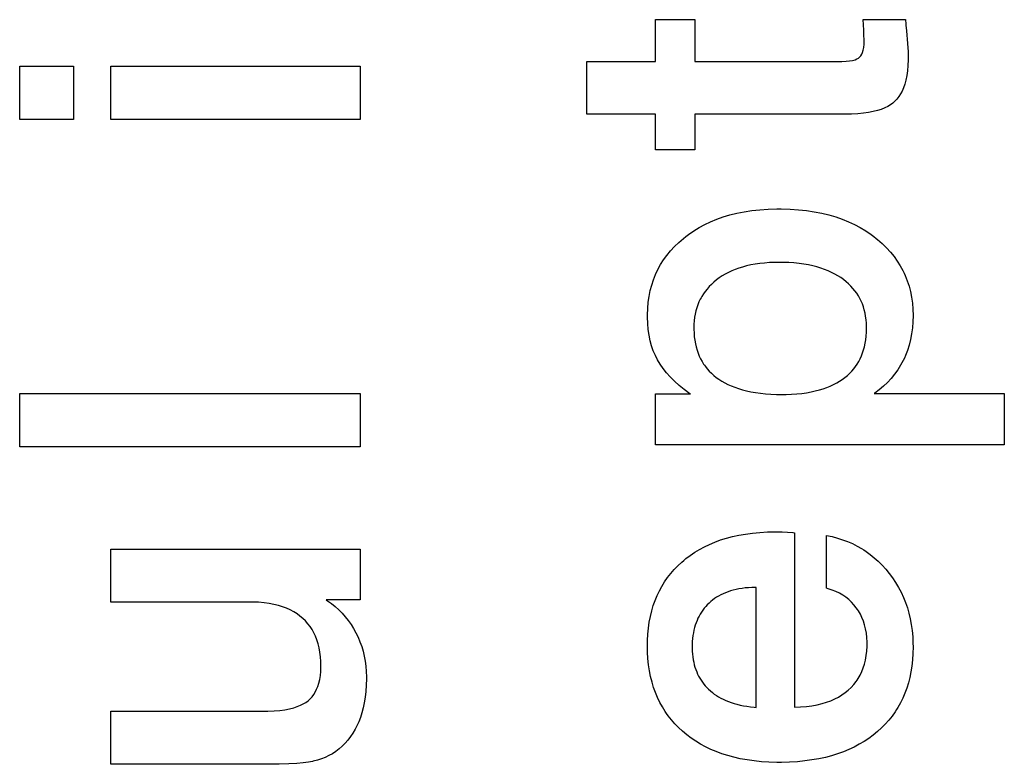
# Paper-space layout '170608_CRESCAD_1' of a CAD drawing. Header units: inches. Extents: x 0 to 17, y 0 to 11.
# Tile 108 of 139: x 15.0255 to 15.141, y 6.7376 to 6.8249. Entities that reach past the tile are written whole.
import ezdxf

# ---------------------------------------------------------------- set-up
doc = ezdxf.new("R2010")
doc.units = ezdxf.units.IN
doc.header["$LTSCALE"] = 0.935
doc.header["$MEASUREMENT"] = 0
doc.linetypes.add('HIDDEN', pattern=[0.2, 0.1, -0.1])
doc.layers.add('DEFAULT_2', color=7, linetype='HIDDEN')

psp = doc.layouts.new('170608_CRESCAD_1')

# ---------------------------------------------------------------- linework, layer by layer
at = {"layer": 'DEFAULT_2', "color": 7, "linetype": 'CONTINUOUS'}
for p, q in [((15.10011, 6.82005), (15.10011, 6.82495)), ((15.10011, 6.82495), (15.10472, 6.82495)), ((15.10472, 6.82495), (15.10472, 6.82005)), ((15.12454, 6.82372), (15.12449, 6.82495)), ((15.12449, 6.82495), (15.12943, 6.82495)), ((15.12943, 6.82495), (15.12948, 6.82444)), ((15.12948, 6.82444), (15.12949, 6.82432)), ((15.12949, 6.82432), (15.12955, 6.82362)), ((15.12456, 6.82337), (15.12454, 6.82372)), ((15.12457, 6.82313), (15.12456, 6.82337)), ((15.1246, 6.82259), (15.12457, 6.82313)), ((15.12955, 6.82362), (15.12968, 6.82217)), ((15.12448, 6.82137), (15.12454, 6.82169)), ((15.12454, 6.82169), (15.12458, 6.82207)), ((15.12458, 6.82207), (15.1246, 6.8225)), ((15.1246, 6.8225), (15.1246, 6.82259)), ((15.12968, 6.82217), (15.12974, 6.82119)), ((15.12374, 6.82035), (15.12393, 6.82045)), ((15.12393, 6.82045), (15.12407, 6.82057)), ((15.12407, 6.82057), (15.12419, 6.82072)), ((15.12419, 6.82072), (15.12431, 6.82089)), ((15.12431, 6.82089), (15.1244, 6.82111)), ((15.1244, 6.82111), (15.12448, 6.82137)), ((15.12974, 6.82119), (15.12975, 6.82056)), ((15.12975, 6.82056), (15.12975, 6.82025)), ((15.0255, 6.81325), (15.0255, 6.81951)), ((15.0255, 6.81951), (15.0318, 6.81951)), ((15.0318, 6.81951), (15.0318, 6.81325)), ((15.03619, 6.81325), (15.03619, 6.81951)), ((15.03619, 6.81951), (15.06546, 6.81951)), ((15.06546, 6.81951), (15.06546, 6.81325)), ((15.09206, 6.81388), (15.09206, 6.82005)), ((15.09206, 6.82005), (15.10011, 6.82005)), ((15.10472, 6.82005), (15.12197, 6.82005)), ((15.12197, 6.82005), (15.12247, 6.82007)), ((15.12247, 6.82007), (15.12289, 6.82011)), ((15.12289, 6.82011), (15.12323, 6.82017)), ((15.12323, 6.82017), (15.12352, 6.82025)), ((15.12352, 6.82025), (15.12374, 6.82035)), ((15.12972, 6.81957), (15.12967, 6.81895)), ((15.12975, 6.82025), (15.12972, 6.81957)), ((15.12959, 6.81838), (15.12948, 6.81786)), ((15.12967, 6.81895), (15.12959, 6.81838)), ((15.12921, 6.81697), (15.12904, 6.81658)), ((15.12935, 6.81739), (15.12921, 6.81697)), ((15.12948, 6.81786), (15.12935, 6.81739)), ((15.12866, 6.81592), (15.12844, 6.81564)), ((15.12886, 6.81624), (15.12866, 6.81592)), ((15.12904, 6.81658), (15.12886, 6.81624)), ((15.12736, 6.81477), (15.127, 6.81459)), ((15.12768, 6.81496), (15.12736, 6.81477)), ((15.12796, 6.81517), (15.12768, 6.81496)), ((15.12821, 6.81539), (15.12796, 6.81517)), ((15.12844, 6.81564), (15.12821, 6.81539)), ((15.10011, 6.81388), (15.09206, 6.81388)), ((15.10011, 6.80969), (15.10011, 6.81388)), ((15.10472, 6.81388), (15.10472, 6.80969)), ((15.1227, 6.81388), (15.10472, 6.81388)), ((15.1231, 6.81388), (15.1227, 6.81388)), ((15.12384, 6.81391), (15.1231, 6.81388)), ((15.12451, 6.81397), (15.12384, 6.81391)), ((15.12512, 6.81405), (15.12451, 6.81397)), ((15.12566, 6.81416), (15.12512, 6.81405)), ((15.12616, 6.81428), (15.12566, 6.81416)), ((15.1266, 6.81443), (15.12616, 6.81428)), ((15.127, 6.81459), (15.1266, 6.81443)), ((15.0318, 6.81325), (15.0255, 6.81325)), ((15.06546, 6.81325), (15.03619, 6.81325)), ((15.10472, 6.80969), (15.10011, 6.80969)), ((15.10805, 6.80181), (15.10884, 6.80205)), ((15.10884, 6.80205), (15.10966, 6.80225)), ((15.10966, 6.80225), (15.11051, 6.80242)), ((15.11051, 6.80242), (15.1114, 6.80256)), ((15.1114, 6.80256), (15.11234, 6.80266)), ((15.11234, 6.80266), (15.11331, 6.80273)), ((15.11331, 6.80273), (15.11433, 6.80276)), ((15.11433, 6.80276), (15.11459, 6.80276)), ((15.11459, 6.80276), (15.11486, 6.80276)), ((15.11486, 6.80276), (15.1159, 6.80273)), ((15.1159, 6.80273), (15.11689, 6.80266)), ((15.11689, 6.80266), (15.11784, 6.80256)), ((15.11784, 6.80256), (15.11874, 6.80242)), ((15.11874, 6.80242), (15.11962, 6.80225)), ((15.11962, 6.80225), (15.12045, 6.80205)), ((15.12045, 6.80205), (15.12125, 6.80181)), ((15.10522, 6.80056), (15.10589, 6.80092)), ((15.10589, 6.80092), (15.10658, 6.80125)), ((15.10658, 6.80125), (15.1073, 6.80154)), ((15.1073, 6.80154), (15.10805, 6.80181)), ((15.12125, 6.80181), (15.12202, 6.80154)), ((15.12202, 6.80154), (15.12275, 6.80124)), ((15.12275, 6.80124), (15.12346, 6.80091)), ((15.12346, 6.80091), (15.12413, 6.80056)), ((15.10368, 6.79952), (15.10397, 6.79975)), ((15.10397, 6.79975), (15.10459, 6.80017)), ((15.10459, 6.80017), (15.10522, 6.80056)), ((15.12413, 6.80056), (15.12478, 6.80017)), ((15.12478, 6.80017), (15.12541, 6.79974)), ((15.12541, 6.79974), (15.12571, 6.79952)), ((15.10233, 6.79833), (15.10284, 6.79882)), ((15.10284, 6.79882), (15.10339, 6.79929)), ((15.10339, 6.79929), (15.10368, 6.79952)), ((15.12571, 6.79952), (15.12601, 6.79929)), ((15.12601, 6.79929), (15.12615, 6.79917)), ((15.12615, 6.79917), (15.1267, 6.79869)), ((15.1267, 6.79869), (15.12721, 6.7982)), ((15.10106, 6.79676), (15.10144, 6.7973)), ((15.10144, 6.7973), (15.10187, 6.79782)), ((15.10187, 6.79782), (15.10233, 6.79833)), ((15.12721, 6.7982), (15.12767, 6.79769)), ((15.12767, 6.79769), (15.1281, 6.79717)), ((15.10039, 6.79564), (15.10071, 6.79621)), ((15.10071, 6.79621), (15.10106, 6.79676)), ((15.11129, 6.79617), (15.1108, 6.79606)), ((15.1118, 6.79627), (15.11129, 6.79617)), ((15.11234, 6.79634), (15.1118, 6.79627)), ((15.1129, 6.7964), (15.11234, 6.79634)), ((15.11349, 6.79645), (15.1129, 6.7964)), ((15.1141, 6.79647), (15.11349, 6.79645)), ((15.11459, 6.79648), (15.1141, 6.79647)), ((15.11509, 6.79647), (15.11459, 6.79648)), ((15.11574, 6.79645), (15.11509, 6.79647)), ((15.11636, 6.79641), (15.11574, 6.79645)), ((15.11695, 6.79634), (15.11636, 6.79641)), ((15.11751, 6.79627), (15.11695, 6.79634)), ((15.11805, 6.79617), (15.11751, 6.79627)), ((15.11856, 6.79606), (15.11805, 6.79617)), ((15.1281, 6.79717), (15.12848, 6.79663)), ((15.12848, 6.79663), (15.12883, 6.79608)), ((15.09987, 6.79444), (15.10011, 6.79505)), ((15.10011, 6.79505), (15.10039, 6.79564)), ((15.10829, 6.79509), (15.10793, 6.79488)), ((15.10866, 6.79529), (15.10829, 6.79509)), ((15.10905, 6.79547), (15.10866, 6.79529)), ((15.10946, 6.79564), (15.10905, 6.79547)), ((15.10989, 6.79579), (15.10946, 6.79564)), ((15.11033, 6.79593), (15.10989, 6.79579)), ((15.1108, 6.79606), (15.11033, 6.79593)), ((15.11904, 6.79594), (15.11856, 6.79606)), ((15.1195, 6.7958), (15.11904, 6.79594)), ((15.11995, 6.79565), (15.1195, 6.7958)), ((15.12036, 6.79548), (15.11995, 6.79565)), ((15.12076, 6.7953), (15.12036, 6.79548)), ((15.12114, 6.79511), (15.12076, 6.7953)), ((15.1215, 6.7949), (15.12114, 6.79511)), ((15.12883, 6.79608), (15.12914, 6.79551)), ((15.12914, 6.79551), (15.12928, 6.79522)), ((15.12928, 6.79522), (15.12942, 6.79492)), ((15.09966, 6.79381), (15.09987, 6.79444)), ((15.10668, 6.7939), (15.10641, 6.79363)), ((15.10696, 6.79416), (15.10668, 6.7939)), ((15.10727, 6.79441), (15.10696, 6.79416)), ((15.10759, 6.79465), (15.10727, 6.79441)), ((15.10793, 6.79488), (15.10759, 6.79465)), ((15.12185, 6.79469), (15.1215, 6.7949)), ((15.12217, 6.79445), (15.12185, 6.79469)), ((15.12248, 6.79421), (15.12217, 6.79445)), ((15.12277, 6.79396), (15.12248, 6.79421)), ((15.12304, 6.7937), (15.12277, 6.79396)), ((15.12942, 6.79492), (15.12965, 6.79432)), ((15.12965, 6.79432), (15.12986, 6.79369)), ((15.09935, 6.79249), (15.09949, 6.79316)), ((15.09949, 6.79316), (15.09966, 6.79381)), ((15.10573, 6.79277), (15.10554, 6.79247)), ((15.10594, 6.79307), (15.10573, 6.79277)), ((15.10616, 6.79335), (15.10594, 6.79307)), ((15.10641, 6.79363), (15.10616, 6.79335)), ((15.12328, 6.79343), (15.12304, 6.7937)), ((15.12351, 6.79315), (15.12328, 6.79343)), ((15.12372, 6.79286), (15.12351, 6.79315)), ((15.12391, 6.79256), (15.12372, 6.79286)), ((15.12986, 6.79369), (15.13003, 6.79305)), ((15.13003, 6.79305), (15.13016, 6.79238)), ((15.09919, 6.79106), (15.09925, 6.79179)), ((15.09925, 6.79179), (15.09935, 6.79249)), ((15.10521, 6.79183), (15.10507, 6.79149)), ((15.10536, 6.79215), (15.10521, 6.79183)), ((15.10545, 6.79231), (15.10536, 6.79215)), ((15.10554, 6.79247), (15.10545, 6.79231)), ((15.12409, 6.79225), (15.12391, 6.79256)), ((15.12425, 6.79193), (15.12409, 6.79225)), ((15.12439, 6.7916), (15.12425, 6.79193)), ((15.12451, 6.79126), (15.12439, 6.7916)), ((15.13016, 6.79238), (15.13025, 6.79169)), ((15.13025, 6.79169), (15.13031, 6.79097)), ((15.09916, 6.79031), (15.09919, 6.79106)), ((15.10477, 6.79041), (15.1047, 6.79003)), ((15.10485, 6.79079), (15.10477, 6.79041)), ((15.10495, 6.79114), (15.10485, 6.79079)), ((15.10507, 6.79149), (15.10495, 6.79114)), ((15.12461, 6.7909), (15.12451, 6.79126)), ((15.1247, 6.79053), (15.12461, 6.7909)), ((15.12477, 6.79015), (15.1247, 6.79053)), ((15.13031, 6.79097), (15.13033, 6.79023)), ((15.09916, 6.79018), (15.09916, 6.79031)), ((15.09916, 6.79003), (15.09916, 6.79018)), ((15.09919, 6.78929), (15.09916, 6.79003)), ((15.09925, 6.78859), (15.09919, 6.78929)), ((15.10462, 6.78922), (15.10461, 6.78879)), ((15.10465, 6.78963), (15.10462, 6.78922)), ((15.1047, 6.79003), (15.10465, 6.78963)), ((15.12483, 6.78975), (15.12477, 6.79015)), ((15.12486, 6.78933), (15.12483, 6.78975)), ((15.12488, 6.7889), (15.12486, 6.78933)), ((15.13031, 6.78952), (15.13026, 6.78879)), ((15.13033, 6.79023), (15.13031, 6.78952)), ((15.09935, 6.78792), (15.09925, 6.78859)), ((15.10461, 6.78879), (15.10461, 6.78864)), ((15.10461, 6.78864), (15.10463, 6.78819)), ((15.10463, 6.78819), (15.10466, 6.78775)), ((15.12483, 6.78782), (15.12486, 6.78827)), ((15.12486, 6.78827), (15.12488, 6.78874)), ((15.12488, 6.78879), (15.12488, 6.7889)), ((15.12488, 6.78874), (15.12488, 6.78879)), ((15.13016, 6.78809), (15.13004, 6.78742)), ((15.13026, 6.78879), (15.13016, 6.78809)), ((15.09949, 6.78729), (15.09935, 6.78792)), ((15.09965, 6.78668), (15.09949, 6.78729)), ((15.10466, 6.78775), (15.10472, 6.78734)), ((15.10472, 6.78734), (15.10479, 6.78694)), ((15.10479, 6.78694), (15.10488, 6.78655)), ((15.12463, 6.78658), (15.12472, 6.78698)), ((15.12472, 6.78698), (15.12478, 6.78739)), ((15.12478, 6.78739), (15.12483, 6.78782)), ((15.13004, 6.78742), (15.12987, 6.78677)), ((15.09985, 6.78611), (15.09965, 6.78668)), ((15.10009, 6.78556), (15.09985, 6.78611)), ((15.10488, 6.78655), (15.10498, 6.78619)), ((15.10498, 6.78619), (15.1051, 6.78583)), ((15.1051, 6.78583), (15.10524, 6.78549)), ((15.12428, 6.7855), (15.12441, 6.78585)), ((15.12441, 6.78585), (15.12453, 6.78621)), ((15.12453, 6.78621), (15.12463, 6.78658)), ((15.12967, 6.78614), (15.12944, 6.78554)), ((15.12987, 6.78677), (15.12967, 6.78614)), ((15.10035, 6.78504), (15.10009, 6.78556)), ((15.10065, 6.78453), (15.10035, 6.78504)), ((15.10524, 6.78549), (15.1054, 6.78517)), ((15.1054, 6.78517), (15.10557, 6.78486)), ((15.10557, 6.78486), (15.10576, 6.78455)), ((15.12378, 6.78455), (15.12397, 6.78485)), ((15.12397, 6.78485), (15.12413, 6.78517)), ((15.12413, 6.78517), (15.12428, 6.7855)), ((15.12917, 6.78495), (15.12887, 6.7844)), ((15.12931, 6.78524), (15.12917, 6.78495)), ((15.12944, 6.78554), (15.12931, 6.78524)), ((15.101, 6.78403), (15.10065, 6.78453)), ((15.10139, 6.78353), (15.101, 6.78403)), ((15.10183, 6.78304), (15.10139, 6.78353)), ((15.10576, 6.78455), (15.10586, 6.78441)), ((15.10586, 6.78441), (15.10596, 6.78427)), ((15.10596, 6.78427), (15.10618, 6.78399)), ((15.10618, 6.78399), (15.10642, 6.78372)), ((15.10642, 6.78372), (15.10667, 6.78347)), ((15.10667, 6.78347), (15.10695, 6.78322)), ((15.12263, 6.7832), (15.12289, 6.78345)), ((15.12289, 6.78345), (15.12314, 6.78371)), ((15.12314, 6.78371), (15.12337, 6.78398)), ((15.12337, 6.78398), (15.12359, 6.78426)), ((15.12359, 6.78426), (15.12378, 6.78455)), ((15.12854, 6.78386), (15.12817, 6.78335)), ((15.12887, 6.7844), (15.12854, 6.78386)), ((15.10232, 6.78254), (15.10183, 6.78304)), ((15.10287, 6.78205), (15.10232, 6.78254)), ((15.10695, 6.78322), (15.10724, 6.78299)), ((15.10724, 6.78299), (15.10755, 6.78276)), ((15.10755, 6.78276), (15.10789, 6.78255)), ((15.10789, 6.78255), (15.10824, 6.78235)), ((15.10824, 6.78235), (15.10861, 6.78216)), ((15.121, 6.78214), (15.12137, 6.78233)), ((15.12137, 6.78233), (15.12171, 6.78253)), ((15.12171, 6.78253), (15.12203, 6.78274)), ((15.12203, 6.78274), (15.12234, 6.78297)), ((15.12234, 6.78297), (15.12263, 6.7832)), ((15.12734, 6.7824), (15.12688, 6.78195)), ((15.12777, 6.78286), (15.12734, 6.7824)), ((15.12817, 6.78335), (15.12777, 6.78286)), ((15.10348, 6.78156), (15.10287, 6.78205)), ((15.10415, 6.78107), (15.10348, 6.78156)), ((15.10861, 6.78216), (15.109, 6.78198)), ((15.109, 6.78198), (15.10941, 6.78182)), ((15.10941, 6.78182), (15.10985, 6.78167)), ((15.10985, 6.78167), (15.11031, 6.78153)), ((15.11031, 6.78153), (15.1108, 6.78141)), ((15.1108, 6.78141), (15.11131, 6.7813)), ((15.11131, 6.7813), (15.11185, 6.7812)), ((15.11185, 6.7812), (15.11242, 6.78112)), ((15.11728, 6.78111), (15.11784, 6.78119)), ((15.11784, 6.78119), (15.11836, 6.78128)), ((15.11836, 6.78128), (15.11886, 6.78139)), ((15.11886, 6.78139), (15.11934, 6.78151)), ((15.11934, 6.78151), (15.11979, 6.78165)), ((15.11979, 6.78165), (15.12021, 6.7818)), ((15.12021, 6.7818), (15.12062, 6.78196)), ((15.12062, 6.78196), (15.121, 6.78214)), ((15.12583, 6.78113), (15.12577, 6.78109)), ((15.12637, 6.78153), (15.12583, 6.78113)), ((15.12688, 6.78195), (15.12637, 6.78153)), ((15.02551, 6.77485), (15.02551, 6.78111)), ((15.02551, 6.78111), (15.06546, 6.78111)), ((15.06546, 6.78111), (15.06546, 6.77485)), ((15.10011, 6.77509), (15.10011, 6.78104)), ((15.10011, 6.78104), (15.1042, 6.78104)), ((15.1042, 6.78104), (15.10415, 6.78107)), ((15.11242, 6.78112), (15.11302, 6.78106)), ((15.11302, 6.78106), (15.11366, 6.78102)), ((15.11366, 6.78102), (15.11432, 6.78099)), ((15.11432, 6.78099), (15.11494, 6.78098)), ((15.11494, 6.78098), (15.11544, 6.78099)), ((15.11544, 6.78099), (15.11608, 6.78101)), ((15.11608, 6.78101), (15.1167, 6.78105)), ((15.1167, 6.78105), (15.11728, 6.78111)), ((15.12577, 6.78109), (15.14104, 6.78109)), ((15.14104, 6.78109), (15.14104, 6.77509)), ((15.06546, 6.77485), (15.02551, 6.77485)), ((15.14104, 6.77509), (15.10011, 6.77509)), ((15.10709, 6.76367), (15.10775, 6.76391)), ((15.10775, 6.76391), (15.10843, 6.76412)), ((15.10843, 6.76412), (15.10915, 6.76431)), ((15.10915, 6.76431), (15.1099, 6.76447)), ((15.1099, 6.76447), (15.11068, 6.76461)), ((15.11068, 6.76461), (15.11149, 6.76472)), ((15.11149, 6.76472), (15.11235, 6.7648)), ((15.11235, 6.7648), (15.11324, 6.76485)), ((15.11324, 6.76485), (15.11417, 6.76487)), ((15.11417, 6.76487), (15.11427, 6.76487)), ((15.11427, 6.76487), (15.11497, 6.76485)), ((15.11497, 6.76485), (15.11623, 6.76479)), ((15.11623, 6.76479), (15.11624, 6.76479)), ((15.11624, 6.76479), (15.11628, 6.76478)), ((15.11628, 6.76478), (15.11643, 6.76476)), ((15.11643, 6.76476), (15.11643, 6.74429)), ((15.12016, 6.75824), (15.12016, 6.76443)), ((15.12016, 6.76443), (15.12082, 6.7643)), ((15.12082, 6.7643), (15.12145, 6.76413)), ((15.12145, 6.76413), (15.12206, 6.76394)), ((15.12206, 6.76394), (15.12265, 6.76372)), ((15.03619, 6.75663), (15.03619, 6.76283)), ((15.03619, 6.76283), (15.06546, 6.76283)), ((15.06546, 6.76283), (15.06546, 6.75687)), ((15.10472, 6.76247), (15.10527, 6.7628)), ((15.10527, 6.7628), (15.10585, 6.76312)), ((15.10585, 6.76312), (15.10646, 6.7634)), ((15.10646, 6.7634), (15.10709, 6.76367)), ((15.12265, 6.76372), (15.12322, 6.76348)), ((15.12322, 6.76348), (15.12377, 6.7632)), ((15.12377, 6.7632), (15.1243, 6.7629)), ((15.1243, 6.7629), (15.12456, 6.76274)), ((15.12456, 6.76274), (15.12481, 6.76257)), ((15.10319, 6.76131), (15.10343, 6.76152)), ((15.10343, 6.76152), (15.10368, 6.76172)), ((15.10368, 6.76172), (15.10419, 6.7621)), ((15.10419, 6.7621), (15.10472, 6.76247)), ((15.12481, 6.76257), (15.12531, 6.76222)), ((15.12531, 6.76222), (15.12578, 6.76183)), ((15.12578, 6.76183), (15.12625, 6.76142)), ((15.10189, 6.75997), (15.10229, 6.76043)), ((15.10229, 6.76043), (15.10273, 6.76088)), ((15.10273, 6.76088), (15.10319, 6.76131)), ((15.12625, 6.76142), (15.12669, 6.76097)), ((15.12669, 6.76097), (15.12712, 6.7605)), ((15.12712, 6.7605), (15.12753, 6.75999)), ((15.10117, 6.75899), (15.10152, 6.75949)), ((15.10152, 6.75949), (15.10189, 6.75997)), ((15.12753, 6.75999), (15.12793, 6.75946)), ((15.12793, 6.75946), (15.12829, 6.75891)), ((15.10056, 6.75793), (15.10085, 6.75847)), ((15.10085, 6.75847), (15.10117, 6.75899)), ((15.10924, 6.75802), (15.10892, 6.75793)), ((15.10956, 6.7581), (15.10924, 6.75802)), ((15.1099, 6.75817), (15.10956, 6.7581)), ((15.11026, 6.75823), (15.1099, 6.75817)), ((15.11063, 6.75828), (15.11026, 6.75823)), ((15.11102, 6.75831), (15.11063, 6.75828)), ((15.11142, 6.75834), (15.11102, 6.75831)), ((15.11184, 6.75835), (15.11142, 6.75834)), ((15.11193, 6.75835), (15.11184, 6.75835)), ((15.11193, 6.74426), (15.11193, 6.75835)), ((15.12038, 6.75818), (15.12016, 6.75824)), ((15.12084, 6.75803), (15.12038, 6.75818)), ((15.12128, 6.75785), (15.12084, 6.75803)), ((15.12829, 6.75891), (15.12862, 6.75835)), ((15.12862, 6.75835), (15.12892, 6.75777)), ((15.06147, 6.75687), (15.06161, 6.75678)), ((15.06546, 6.75687), (15.06147, 6.75687)), ((15.10006, 6.7568), (15.10029, 6.75738)), ((15.10029, 6.75738), (15.10056, 6.75793)), ((15.10681, 6.75686), (15.1066, 6.75669)), ((15.10704, 6.75703), (15.10681, 6.75686)), ((15.10728, 6.75719), (15.10704, 6.75703)), ((15.10752, 6.75733), (15.10728, 6.75719)), ((15.10778, 6.75747), (15.10752, 6.75733)), ((15.10805, 6.7576), (15.10778, 6.75747)), ((15.10833, 6.75772), (15.10805, 6.7576)), ((15.10862, 6.75783), (15.10833, 6.75772)), ((15.10892, 6.75793), (15.10862, 6.75783)), ((15.12169, 6.75766), (15.12128, 6.75785)), ((15.12208, 6.75743), (15.12169, 6.75766)), ((15.12244, 6.75719), (15.12208, 6.75743)), ((15.12278, 6.75692), (15.12244, 6.75719)), ((15.1231, 6.75662), (15.12278, 6.75692)), ((15.12892, 6.75777), (15.1292, 6.75718)), ((15.1292, 6.75718), (15.12944, 6.75657)), ((15.05286, 6.75663), (15.03619, 6.75663)), ((15.05354, 6.7566), (15.05286, 6.75663)), ((15.05417, 6.75655), (15.05354, 6.7566)), ((15.05477, 6.75647), (15.05417, 6.75655)), ((15.05533, 6.75636), (15.05477, 6.75647)), ((15.05585, 6.75623), (15.05533, 6.75636)), ((15.05635, 6.75608), (15.05585, 6.75623)), ((15.05681, 6.75591), (15.05635, 6.75608)), ((15.05725, 6.75571), (15.05681, 6.75591)), ((15.05765, 6.75549), (15.05725, 6.75571)), ((15.06161, 6.75678), (15.06208, 6.75644)), ((15.06208, 6.75644), (15.06252, 6.75609)), ((15.06252, 6.75609), (15.06294, 6.75571)), ((15.06294, 6.75571), (15.06333, 6.75532)), ((15.09966, 6.75559), (15.09985, 6.75621)), ((15.09985, 6.75621), (15.10006, 6.7568)), ((15.10574, 6.75579), (15.10565, 6.75568)), ((15.10582, 6.7559), (15.10574, 6.75579)), ((15.106, 6.75611), (15.10582, 6.7559)), ((15.10619, 6.75631), (15.106, 6.75611)), ((15.10639, 6.7565), (15.10619, 6.75631)), ((15.1066, 6.75669), (15.10639, 6.7565)), ((15.1234, 6.7563), (15.1231, 6.75662)), ((15.12367, 6.75595), (15.1234, 6.7563)), ((15.1238, 6.75577), (15.12367, 6.75595)), ((15.12392, 6.75559), (15.1238, 6.75577)), ((15.12944, 6.75657), (15.12966, 6.75595)), ((15.12966, 6.75595), (15.12984, 6.75531)), ((15.05804, 6.75525), (15.05765, 6.75549)), ((15.05839, 6.75499), (15.05804, 6.75525)), ((15.05873, 6.75471), (15.05839, 6.75499)), ((15.05903, 6.75441), (15.05873, 6.75471)), ((15.06333, 6.75532), (15.06371, 6.7549)), ((15.06371, 6.7549), (15.06405, 6.75447)), ((15.09938, 6.75427), (15.09951, 6.75494)), ((15.09951, 6.75494), (15.09966, 6.75559)), ((15.10509, 6.75473), (15.10498, 6.75447)), ((15.10522, 6.75498), (15.10509, 6.75473)), ((15.10535, 6.75522), (15.10522, 6.75498)), ((15.1055, 6.75546), (15.10535, 6.75522)), ((15.10565, 6.75568), (15.1055, 6.75546)), ((15.12415, 6.7552), (15.12392, 6.75559)), ((15.12434, 6.7548), (15.12415, 6.7552)), ((15.12451, 6.75438), (15.12434, 6.7548)), ((15.12984, 6.75531), (15.13, 6.75465)), ((15.13, 6.75465), (15.13012, 6.75398)), ((15.05932, 6.75409), (15.05903, 6.75441)), ((15.05958, 6.75376), (15.05932, 6.75409)), ((15.05982, 6.7534), (15.05958, 6.75376)), ((15.06003, 6.75302), (15.05982, 6.7534)), ((15.06405, 6.75447), (15.06438, 6.75401)), ((15.06438, 6.75401), (15.06468, 6.75353)), ((15.06468, 6.75353), (15.06496, 6.75303)), ((15.09921, 6.75286), (15.09928, 6.75358)), ((15.09928, 6.75358), (15.09938, 6.75427)), ((15.10469, 6.75363), (15.10462, 6.75333)), ((15.10478, 6.75392), (15.10469, 6.75363)), ((15.10487, 6.7542), (15.10478, 6.75392)), ((15.10498, 6.75447), (15.10487, 6.7542)), ((15.12465, 6.75394), (15.12451, 6.75438)), ((15.12476, 6.75347), (15.12465, 6.75394)), ((15.12485, 6.75298), (15.12476, 6.75347)), ((15.13012, 6.75398), (15.13022, 6.75328)), ((15.06022, 6.75262), (15.06003, 6.75302)), ((15.06038, 6.75219), (15.06022, 6.75262)), ((15.06496, 6.75303), (15.06521, 6.7525)), ((15.06521, 6.7525), (15.06543, 6.75197)), ((15.09917, 6.7521), (15.09921, 6.75286)), ((15.10446, 6.75236), (15.10443, 6.75201)), ((15.1045, 6.7527), (15.10446, 6.75236)), ((15.10456, 6.75302), (15.1045, 6.7527)), ((15.10462, 6.75333), (15.10456, 6.75302)), ((15.1249, 6.75246), (15.12485, 6.75298)), ((15.12493, 6.75192), (15.1249, 6.75246)), ((15.13022, 6.75328), (15.13029, 6.75256)), ((15.13029, 6.75256), (15.13032, 6.75182)), ((15.06053, 6.75174), (15.06038, 6.75219)), ((15.06064, 6.75126), (15.06053, 6.75174)), ((15.06073, 6.75075), (15.06064, 6.75126)), ((15.06543, 6.75197), (15.06563, 6.75142)), ((15.06563, 6.75142), (15.0658, 6.75087)), ((15.09916, 6.75153), (15.09917, 6.7521)), ((15.09918, 6.75075), (15.09916, 6.75153)), ((15.10442, 6.75165), (15.10441, 6.75136)), ((15.10441, 6.75136), (15.10442, 6.75122)), ((15.10443, 6.75201), (15.10442, 6.75165)), ((15.10442, 6.75122), (15.10443, 6.75086)), ((15.1249, 6.75088), (15.12493, 6.75144)), ((15.12493, 6.75174), (15.12493, 6.75192)), ((15.12493, 6.75144), (15.12493, 6.75174)), ((15.13033, 6.75136), (15.13031, 6.75058)), ((15.13032, 6.75182), (15.13033, 6.75136)), ((15.13033, 6.75136), (15.13033, 6.75136)), ((15.0608, 6.75021), (15.06073, 6.75075)), ((15.06084, 6.74964), (15.0608, 6.75021)), ((15.0658, 6.75087), (15.06593, 6.7503)), ((15.06593, 6.7503), (15.06604, 6.74971)), ((15.09922, 6.74999), (15.09918, 6.75075)), ((15.0993, 6.74926), (15.09922, 6.74999)), ((15.10443, 6.75086), (15.10445, 6.75052)), ((15.10445, 6.75052), (15.10449, 6.75019)), ((15.10449, 6.75019), (15.10453, 6.74987)), ((15.12474, 6.74983), (15.12483, 6.75034)), ((15.12483, 6.75034), (15.1249, 6.75088)), ((15.13031, 6.75058), (15.13027, 6.74984)), ((15.06082, 6.7485), (15.06085, 6.74904)), ((15.06085, 6.74917), (15.06084, 6.74964)), ((15.06085, 6.74904), (15.06085, 6.74917)), ((15.06604, 6.74971), (15.06612, 6.74911)), ((15.06612, 6.74911), (15.06617, 6.7485)), ((15.09941, 6.74856), (15.0993, 6.74926)), ((15.10453, 6.74987), (15.10459, 6.74956)), ((15.10459, 6.74956), (15.10466, 6.74927)), ((15.10466, 6.74927), (15.10474, 6.74898)), ((15.10474, 6.74898), (15.10484, 6.7487)), ((15.12431, 6.74847), (15.12448, 6.7489)), ((15.12448, 6.7489), (15.12463, 6.74935)), ((15.12463, 6.74935), (15.12474, 6.74983)), ((15.13019, 6.74912), (15.13008, 6.74844)), ((15.13027, 6.74984), (15.13019, 6.74912)), ((15.0607, 6.74754), (15.06078, 6.748)), ((15.06078, 6.748), (15.06082, 6.7485)), ((15.06617, 6.7485), (15.06619, 6.74787)), ((15.06619, 6.74763), (15.06617, 6.74687)), ((15.06619, 6.74787), (15.06619, 6.7478)), ((15.06619, 6.7478), (15.06619, 6.74763)), ((15.09954, 6.74788), (15.09941, 6.74856)), ((15.0997, 6.74723), (15.09954, 6.74788)), ((15.10484, 6.7487), (15.10494, 6.74844)), ((15.10494, 6.74844), (15.10505, 6.74818)), ((15.10505, 6.74818), (15.10517, 6.74793)), ((15.10517, 6.74793), (15.10531, 6.74769)), ((15.10531, 6.74769), (15.10545, 6.74745)), ((15.12377, 6.74748), (15.12389, 6.74767)), ((15.12389, 6.74767), (15.12412, 6.74806)), ((15.12412, 6.74806), (15.12431, 6.74847)), ((15.12994, 6.74777), (15.12978, 6.74714)), ((15.13008, 6.74844), (15.12994, 6.74777)), ((15.06034, 6.74639), (15.06048, 6.74674)), ((15.06048, 6.74674), (15.0606, 6.74712)), ((15.0606, 6.74712), (15.0607, 6.74754)), ((15.06617, 6.74687), (15.06612, 6.74615)), ((15.09989, 6.7466), (15.0997, 6.74723)), ((15.10011, 6.746), (15.09989, 6.7466)), ((15.10545, 6.74745), (15.10553, 6.74734)), ((15.10553, 6.74734), (15.10561, 6.74722)), ((15.10561, 6.74722), (15.10578, 6.747)), ((15.10578, 6.747), (15.10595, 6.74679)), ((15.10595, 6.74679), (15.10614, 6.74659)), ((15.10614, 6.74659), (15.10634, 6.74639)), ((15.12273, 6.7463), (15.12306, 6.74662)), ((15.12306, 6.74662), (15.12337, 6.74695)), ((15.12337, 6.74695), (15.12364, 6.7473)), ((15.12364, 6.7473), (15.12377, 6.74748)), ((15.12959, 6.74652), (15.12937, 6.74593)), ((15.12978, 6.74714), (15.12959, 6.74652)), ((15.05958, 6.74528), (15.0598, 6.74552)), ((15.0598, 6.74552), (15.06, 6.74578)), ((15.06, 6.74578), (15.06018, 6.74607)), ((15.06018, 6.74607), (15.06034, 6.74639)), ((15.06604, 6.74547), (15.06593, 6.74482)), ((15.06612, 6.74615), (15.06604, 6.74547)), ((15.10035, 6.74542), (15.10011, 6.746)), ((15.10062, 6.74486), (15.10035, 6.74542)), ((15.10634, 6.74639), (15.10656, 6.7462)), ((15.10656, 6.7462), (15.10678, 6.74601)), ((15.10678, 6.74601), (15.10701, 6.74584)), ((15.10701, 6.74584), (15.10726, 6.74567)), ((15.10726, 6.74567), (15.10751, 6.74551)), ((15.10751, 6.74551), (15.10778, 6.74536)), ((15.10778, 6.74536), (15.10806, 6.74522)), ((15.12115, 6.74526), (15.12158, 6.74549)), ((15.12158, 6.74549), (15.12199, 6.74574)), ((15.12199, 6.74574), (15.12237, 6.74601)), ((15.12237, 6.74601), (15.12273, 6.7463)), ((15.12912, 6.74536), (15.12885, 6.74481)), ((15.12937, 6.74593), (15.12912, 6.74536)), ((15.05717, 6.74411), (15.05765, 6.74423)), ((15.05765, 6.74423), (15.05807, 6.74437)), ((15.05807, 6.74437), (15.05845, 6.74452)), ((15.05845, 6.74452), (15.05878, 6.74468)), ((15.05878, 6.74468), (15.05908, 6.74486)), ((15.05908, 6.74486), (15.05934, 6.74506)), ((15.05934, 6.74506), (15.05946, 6.74516)), ((15.05946, 6.74516), (15.05958, 6.74528)), ((15.06581, 6.74421), (15.06565, 6.74363)), ((15.06593, 6.74482), (15.06581, 6.74421)), ((15.10092, 6.74432), (15.10062, 6.74486)), ((15.10124, 6.7438), (15.10092, 6.74432)), ((15.10806, 6.74522), (15.10835, 6.74509)), ((15.10835, 6.74509), (15.10866, 6.74496)), ((15.10866, 6.74496), (15.10898, 6.74484)), ((15.10898, 6.74484), (15.10932, 6.74474)), ((15.10932, 6.74474), (15.10967, 6.74464)), ((15.10967, 6.74464), (15.11004, 6.74455)), ((15.11004, 6.74455), (15.11042, 6.74447)), ((15.11042, 6.74447), (15.11082, 6.7444)), ((15.11082, 6.7444), (15.11124, 6.74434)), ((15.11124, 6.74434), (15.11168, 6.74429)), ((15.11168, 6.74429), (15.11193, 6.74426)), ((15.11643, 6.74429), (15.11713, 6.74432)), ((15.11713, 6.74432), (15.11782, 6.74438)), ((15.11782, 6.74438), (15.11847, 6.74446)), ((15.11847, 6.74446), (15.11908, 6.74458)), ((15.11908, 6.74458), (15.11965, 6.74471)), ((15.11965, 6.74471), (15.12018, 6.74487)), ((15.12018, 6.74487), (15.12068, 6.74506)), ((15.12068, 6.74506), (15.12115, 6.74526)), ((15.12855, 6.74427), (15.12839, 6.74401)), ((15.12885, 6.74481), (15.12855, 6.74427)), ((15.03619, 6.7376), (15.03619, 6.74382)), ((15.03619, 6.74382), (15.05407, 6.74382)), ((15.05407, 6.74382), (15.05463, 6.74383)), ((15.05463, 6.74383), (15.05537, 6.74386)), ((15.05537, 6.74386), (15.05603, 6.74392)), ((15.05603, 6.74392), (15.05663, 6.744)), ((15.05663, 6.744), (15.05717, 6.74411)), ((15.06548, 6.74309), (15.06528, 6.74257)), ((15.06565, 6.74363), (15.06548, 6.74309)), ((15.10141, 6.74355), (15.10124, 6.7438)), ((15.10159, 6.7433), (15.10141, 6.74355)), ((15.10197, 6.74281), (15.10159, 6.7433)), ((15.12787, 6.74326), (15.12748, 6.74278)), ((15.12822, 6.74376), (15.12787, 6.74326)), ((15.12839, 6.74401), (15.12822, 6.74376)), ((15.0651, 6.74217), (15.06486, 6.7417)), ((15.06528, 6.74257), (15.0651, 6.74217)), ((15.10238, 6.74235), (15.10197, 6.74281)), ((15.10281, 6.7419), (15.10238, 6.74235)), ((15.10328, 6.74147), (15.10281, 6.7419)), ((15.12663, 6.74187), (15.12616, 6.74144)), ((15.12707, 6.74232), (15.12663, 6.74187)), ((15.12748, 6.74278), (15.12707, 6.74232)), ((15.06432, 6.74084), (15.06401, 6.74044)), ((15.0646, 6.74126), (15.06432, 6.74084)), ((15.06486, 6.7417), (15.0646, 6.74126)), ((15.10377, 6.74105), (15.10328, 6.74147)), ((15.10429, 6.74066), (15.10377, 6.74105)), ((15.12565, 6.74103), (15.12513, 6.74064)), ((15.12616, 6.74144), (15.12565, 6.74103)), ((15.06334, 6.73972), (15.06297, 6.7394)), ((15.06369, 6.74007), (15.06334, 6.73972)), ((15.06401, 6.74044), (15.06369, 6.74007)), ((15.10483, 6.7403), (15.10429, 6.74066)), ((15.10539, 6.73996), (15.10483, 6.7403)), ((15.10597, 6.73964), (15.10539, 6.73996)), ((15.10659, 6.73935), (15.10597, 6.73964)), ((15.12342, 6.73962), (15.1228, 6.73933)), ((15.12401, 6.73994), (15.12342, 6.73962)), ((15.12458, 6.74028), (15.12401, 6.73994)), ((15.12513, 6.74064), (15.12458, 6.74028)), ((15.06135, 6.73841), (15.06091, 6.73823)), ((15.06178, 6.73861), (15.06135, 6.73841)), ((15.06219, 6.73884), (15.06178, 6.73861)), ((15.06258, 6.73909), (15.06219, 6.73884)), ((15.06297, 6.7394), (15.06258, 6.73909)), ((15.10722, 6.73908), (15.10659, 6.73935)), ((15.10789, 6.73883), (15.10722, 6.73908)), ((15.10858, 6.73861), (15.10789, 6.73883)), ((15.10931, 6.73842), (15.10858, 6.73861)), ((15.11006, 6.73825), (15.10931, 6.73842)), ((15.12004, 6.73841), (15.11927, 6.73824)), ((15.12077, 6.7386), (15.12004, 6.73841)), ((15.12148, 6.73882), (15.12077, 6.7386)), ((15.12215, 6.73906), (15.12148, 6.73882)), ((15.1228, 6.73933), (15.12215, 6.73906)), ((15.0548, 6.7376), (15.03619, 6.7376)), ((15.05594, 6.73761), (15.0548, 6.7376)), ((15.05708, 6.73764), (15.05594, 6.73761)), ((15.05802, 6.73769), (15.05708, 6.73764)), ((15.05877, 6.73776), (15.05802, 6.73769)), ((15.05938, 6.73785), (15.05877, 6.73776)), ((15.05985, 6.73794), (15.05938, 6.73785)), ((15.05994, 6.73796), (15.05985, 6.73794)), ((15.06043, 6.73808), (15.05994, 6.73796)), ((15.06091, 6.73823), (15.06043, 6.73808)), ((15.11085, 6.7381), (15.11006, 6.73825)), ((15.11167, 6.73799), (15.11085, 6.7381)), ((15.11253, 6.7379), (15.11167, 6.73799)), ((15.11342, 6.73785), (15.11253, 6.7379)), ((15.11436, 6.73782), (15.11342, 6.73785)), ((15.11465, 6.73782), (15.11436, 6.73782)), ((15.1149, 6.73782), (15.11465, 6.73782)), ((15.11585, 6.73785), (15.1149, 6.73782)), ((15.11676, 6.7379), (15.11585, 6.73785)), ((15.11763, 6.73799), (15.11676, 6.7379)), ((15.11847, 6.7381), (15.11763, 6.73799)), ((15.11927, 6.73824), (15.11847, 6.7381))]:
    psp.add_line(p, q, dxfattribs=at)

doc.saveas('drawing.dxf')
